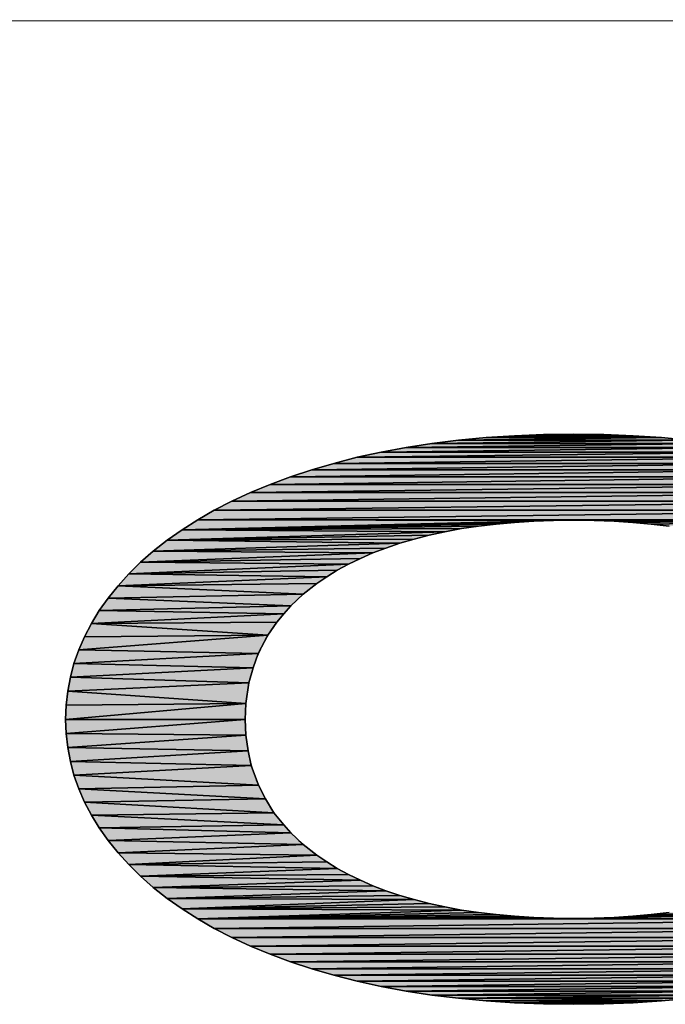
# Model space of a CAD drawing. Header units: millimetres. Extents: x 0 to 841, y 0 to 594.
# Tile 11 of 28: x 441 to 454, y 46 to 66. Entities that reach past the tile are written whole.
import ezdxf

# ---------------------------------------------------------------- set-up
doc = ezdxf.new("R2010")
doc.units = ezdxf.units.MM
doc.header["$LTSCALE"] = 46.255
doc.layers.get('0').update_dxf_attribs({"linetype": 'CONTINUOUS'})
doc.layers.add('MRC-1002-LTE-JP_EU_2DDXF_FORMAT', color=7, linetype='CONTINUOUS')

msp = doc.modelspace()

# ---------------------------------------------------------------- hatches: boundary and pattern name
at = {"layer": 'MRC-1002-LTE-JP_EU_2DDXF_FORMAT', "linetype": 'Continuous'}
for points in [[(450.984, 57.462), (453.431, 57.462), (450.402, 57.427)], [(453.431, 57.462), (454.014, 57.427), (450.402, 57.427)], [(451.587, 57.487), (452.828, 57.487), (450.984, 57.462)], [(452.828, 57.487), (453.431, 57.462), (450.984, 57.462)], [(452.21, 57.497), (452.828, 57.487), (451.587, 57.487)], [(449.286, 57.302), (455.129, 57.302), (448.753, 57.223)], [(455.129, 57.302), (455.663, 57.223), (448.753, 57.223)], [(449.834, 57.372), (454.581, 57.372), (449.286, 57.302)], [(454.581, 57.372), (455.129, 57.302), (449.286, 57.302)], [(450.402, 57.427), (454.014, 57.427), (449.834, 57.372)], [(454.014, 57.427), (454.581, 57.372), (449.834, 57.372)], [(448.239, 57.128), (456.176, 57.128), (447.746, 57.019)], [(456.176, 57.128), (456.669, 57.019), (447.746, 57.019)], [(448.753, 57.223), (455.663, 57.223), (448.239, 57.128)], [(455.663, 57.223), (456.176, 57.128), (448.239, 57.128)], [(447.268, 56.894), (457.147, 56.894), (446.81, 56.764)], [(457.147, 56.894), (457.605, 56.764), (446.81, 56.764)], [(447.746, 57.019), (456.669, 57.019), (447.268, 56.894)], [(456.669, 57.019), (457.147, 56.894), (447.268, 56.894)], [(446.371, 56.62), (446.81, 56.764), (457.605, 56.764)], [(457.605, 56.764), (458.044, 56.62), (446.371, 56.62)], [(445.549, 56.296), (445.953, 56.461), (458.462, 56.461)], [(458.462, 56.461), (458.866, 56.296), (445.549, 56.296)], [(445.953, 56.461), (446.371, 56.62), (458.044, 56.62)], [(458.044, 56.62), (458.462, 56.461), (445.953, 56.461)], [(445.166, 56.117), (445.549, 56.296), (458.866, 56.296)], [(458.866, 56.296), (459.25, 56.117), (445.166, 56.117)], [(444.802, 55.927), (445.166, 56.117), (459.25, 56.117)], [(459.25, 56.117), (459.608, 55.927), (444.802, 55.927)], [(444.463, 55.733), (444.802, 55.927), (459.608, 55.927)], [(459.608, 55.927), (459.952, 55.733), (444.463, 55.733)], [(444.139, 55.524), (444.463, 55.733), (451.792, 55.718)], [(451.383, 55.703), (444.139, 55.524), (451.792, 55.718)], [(450.989, 55.678), (444.139, 55.524), (451.383, 55.703)], [(450.611, 55.643), (444.139, 55.524), (450.989, 55.678)], [(450.247, 55.599), (444.139, 55.524), (450.611, 55.643)], [(451.792, 55.718), (444.463, 55.733), (452.21, 55.723)], [(452.21, 55.723), (444.463, 55.733), (459.952, 55.733)], [(452.629, 55.718), (452.21, 55.723), (459.952, 55.733)], [(453.037, 55.703), (452.629, 55.718), (459.952, 55.733)], [(453.426, 55.678), (453.037, 55.703), (459.952, 55.733)], [(453.804, 55.643), (453.426, 55.678), (459.952, 55.733)], [(454.173, 55.599), (453.804, 55.643), (459.952, 55.733)], [(443.83, 55.31), (444.139, 55.524), (449.555, 55.484)], [(449.231, 55.414), (443.83, 55.31), (449.555, 55.484)], [(448.922, 55.335), (443.83, 55.31), (449.231, 55.414)], [(449.893, 55.549), (444.139, 55.524), (450.247, 55.599)], [(449.555, 55.484), (444.139, 55.524), (449.893, 55.549)], [(443.546, 55.085), (443.83, 55.31), (448.623, 55.25)], [(448.623, 55.25), (448.339, 55.15), (443.546, 55.085)], [(448.623, 55.25), (443.83, 55.31), (448.922, 55.335)], [(443.282, 54.856), (443.546, 55.085), (448.065, 55.051)], [(448.065, 55.051), (447.811, 54.936), (443.282, 54.856)], [(448.339, 55.15), (448.065, 55.051), (443.546, 55.085)], [(443.043, 54.617), (443.282, 54.856), (447.567, 54.816)], [(447.567, 54.816), (447.333, 54.692), (443.043, 54.617)], [(447.811, 54.936), (447.567, 54.816), (443.282, 54.856)], [(442.819, 54.368), (443.043, 54.617), (447.118, 54.557)], [(447.333, 54.692), (447.118, 54.557), (443.043, 54.617)], [(447.118, 54.557), (446.914, 54.418), (442.819, 54.368)], [(446.914, 54.418), (446.631, 54.201), (442.819, 54.368)], [(442.615, 54.119), (442.819, 54.368), (446.631, 54.201)], [(446.631, 54.201), (446.381, 53.96), (442.615, 54.119)], [(442.43, 53.86), (442.615, 54.119), (446.381, 53.96)], [(442.271, 53.596), (442.43, 53.86), (446.232, 53.79)], [(446.232, 53.79), (446.092, 53.621), (442.271, 53.596)], [(446.381, 53.96), (446.232, 53.79), (442.43, 53.86)], [(442.132, 53.322), (442.271, 53.596), (445.905, 53.351)], [(446.092, 53.621), (445.905, 53.351), (442.271, 53.596)], [(442.012, 53.048), (442.132, 53.322), (445.905, 53.351)], [(445.905, 53.351), (445.709, 52.978), (442.012, 53.048)], [(441.912, 52.769), (442.012, 53.048), (445.709, 52.978)], [(445.709, 52.978), (445.604, 52.679), (441.912, 52.769)], [(441.838, 52.49), (441.912, 52.769), (445.604, 52.679)], [(445.604, 52.679), (445.513, 52.368), (441.838, 52.49)], [(441.783, 52.201), (441.838, 52.49), (445.513, 52.368)], [(445.513, 52.368), (445.454, 51.947), (441.783, 52.201)], [(441.748, 51.912), (441.783, 52.201), (445.454, 51.947)], [(441.738, 51.618), (441.748, 51.912), (445.454, 51.947)], [(445.454, 51.947), (445.44, 51.618), (441.738, 51.618)], [(441.748, 51.329), (441.738, 51.618), (445.44, 51.618)], [(445.44, 51.618), (445.454, 51.293), (441.748, 51.329)], [(441.783, 51.035), (441.748, 51.329), (445.454, 51.293)], [(445.454, 51.293), (445.499, 50.97), (441.783, 51.035)], [(441.838, 50.751), (441.783, 51.035), (445.499, 50.97)], [(445.499, 50.97), (445.564, 50.668), (441.838, 50.751)], [(441.912, 50.467), (441.838, 50.751), (445.564, 50.668)], [(445.564, 50.668), (445.711, 50.258), (441.912, 50.467)], [(442.012, 50.188), (441.912, 50.467), (445.711, 50.258)], [(445.711, 50.258), (445.858, 49.979), (442.012, 50.188)], [(442.132, 49.914), (442.012, 50.188), (445.858, 49.979)], [(445.858, 49.979), (446.028, 49.694), (442.132, 49.914)], [(442.271, 49.645), (442.132, 49.914), (446.028, 49.694)], [(446.028, 49.694), (446.232, 49.446), (442.271, 49.645)], [(442.43, 49.381), (442.271, 49.645), (446.232, 49.446)], [(446.232, 49.446), (446.381, 49.277), (442.43, 49.381)], [(442.615, 49.122), (442.43, 49.381), (446.381, 49.277)], [(446.381, 49.277), (446.631, 49.035), (442.615, 49.122)], [(442.819, 48.868), (442.615, 49.122), (446.631, 49.035)], [(446.631, 49.035), (446.914, 48.818), (442.819, 48.868)], [(443.043, 48.624), (442.819, 48.868), (446.914, 48.818)], [(446.914, 48.818), (447.118, 48.679), (443.043, 48.624)], [(447.118, 48.679), (447.333, 48.544), (443.043, 48.624)], [(443.282, 48.385), (443.043, 48.624), (447.333, 48.544)], [(447.333, 48.544), (447.567, 48.42), (443.282, 48.385)], [(447.567, 48.42), (447.811, 48.3), (443.282, 48.385)], [(443.546, 48.151), (443.282, 48.385), (447.811, 48.3)], [(447.811, 48.3), (448.065, 48.185), (443.546, 48.151)], [(448.065, 48.185), (448.339, 48.086), (443.546, 48.151)], [(443.83, 47.926), (443.546, 48.151), (448.339, 48.086)], [(448.339, 48.086), (448.623, 47.986), (443.83, 47.926)], [(448.623, 47.986), (448.922, 47.902), (443.83, 47.926)], [(444.139, 47.712), (443.83, 47.926), (448.922, 47.902)], [(448.922, 47.902), (449.231, 47.822), (444.139, 47.712)], [(449.231, 47.822), (449.555, 47.752), (444.139, 47.712)], [(449.555, 47.752), (449.893, 47.687), (444.139, 47.712)], [(444.463, 47.508), (444.139, 47.712), (449.893, 47.687)], [(453.037, 47.533), (460.276, 47.712), (452.629, 47.518)], [(460.276, 47.712), (459.952, 47.508), (452.629, 47.518)], [(453.426, 47.558), (460.276, 47.712), (453.037, 47.533)], [(453.804, 47.593), (460.276, 47.712), (453.426, 47.558)], [(454.173, 47.637), (460.276, 47.712), (453.804, 47.593)], [(449.893, 47.687), (450.247, 47.637), (444.463, 47.508)], [(450.247, 47.637), (450.611, 47.593), (444.463, 47.508)], [(450.611, 47.593), (450.989, 47.558), (444.463, 47.508)], [(450.989, 47.558), (451.383, 47.533), (444.463, 47.508)], [(451.383, 47.533), (451.792, 47.518), (444.463, 47.508)], [(451.792, 47.518), (452.21, 47.513), (444.463, 47.508)], [(452.21, 47.513), (459.952, 47.508), (444.463, 47.508)], [(444.802, 47.309), (444.463, 47.508), (459.952, 47.508)], [(459.952, 47.508), (459.608, 47.309), (444.802, 47.309)], [(452.629, 47.518), (459.952, 47.508), (452.21, 47.513)], [(445.166, 47.119), (444.802, 47.309), (459.608, 47.309)], [(459.608, 47.309), (459.25, 47.119), (445.166, 47.119)], [(445.549, 46.945), (445.166, 47.119), (459.25, 47.119)], [(459.25, 47.119), (458.866, 46.945), (445.549, 46.945)], [(445.953, 46.776), (445.549, 46.945), (458.866, 46.945)], [(458.866, 46.945), (458.462, 46.776), (445.953, 46.776)], [(446.371, 46.621), (445.953, 46.776), (458.462, 46.776)], [(458.462, 46.776), (458.044, 46.621), (446.371, 46.621)], [(446.81, 46.477), (446.371, 46.621), (458.044, 46.621)], [(458.044, 46.621), (457.605, 46.477), (446.81, 46.477)], [(447.268, 46.342), (446.81, 46.477), (457.605, 46.477)], [(457.605, 46.477), (457.147, 46.342), (447.268, 46.342)], [(447.746, 46.223), (447.268, 46.342), (457.147, 46.342)], [(456.669, 46.223), (447.746, 46.223), (457.147, 46.342)], [(448.239, 46.113), (447.746, 46.223), (456.669, 46.223)], [(456.176, 46.113), (448.239, 46.113), (456.669, 46.223)], [(448.753, 46.018), (448.239, 46.113), (456.176, 46.113)], [(455.663, 46.018), (448.753, 46.018), (456.176, 46.113)], [(449.286, 45.934), (448.753, 46.018), (455.663, 46.018)], [(455.129, 45.934), (449.286, 45.934), (455.663, 46.018)], [(449.834, 45.869), (449.286, 45.934), (455.129, 45.934)], [(454.581, 45.869), (449.834, 45.869), (455.129, 45.934)], [(450.402, 45.814), (449.834, 45.869), (454.581, 45.869)], [(454.014, 45.814), (450.402, 45.814), (454.581, 45.869)], [(450.984, 45.774), (450.402, 45.814), (454.014, 45.814)], [(453.431, 45.774), (450.984, 45.774), (454.014, 45.814)], [(451.587, 45.754), (450.984, 45.774), (453.431, 45.774)], [(452.828, 45.754), (451.587, 45.754), (453.431, 45.774)], [(452.21, 45.744), (451.587, 45.754), (452.828, 45.754)]]:
    msp.add_hatch(color=7, dxfattribs=at).paths.add_polyline_path(points)

# ---------------------------------------------------------------- linework, layer by layer
at = {"color": 7, "linetype": 'Continuous'}
for p, q in [((450.402, 57.427), (450.984, 57.462)), ((453.431, 57.462), (450.402, 57.427)), ((450.402, 57.427), (453.431, 57.462)), ((450.984, 57.462), (451.587, 57.487)), ((452.828, 57.487), (450.984, 57.462)), ((450.984, 57.462), (452.828, 57.487)), ((450.984, 57.462), (453.431, 57.462)), ((453.431, 57.462), (450.984, 57.462)), ((451.587, 57.487), (452.21, 57.497)), ((451.587, 57.487), (452.828, 57.487)), ((452.828, 57.487), (451.587, 57.487)), ((452.21, 57.497), (452.828, 57.487)), ((452.828, 57.487), (453.431, 57.462)), ((453.431, 57.462), (454.014, 57.427)), ((448.753, 57.223), (449.286, 57.302)), ((455.129, 57.302), (448.753, 57.223)), ((448.753, 57.223), (455.129, 57.302)), ((449.286, 57.302), (449.834, 57.372)), ((454.581, 57.372), (449.286, 57.302)), ((449.286, 57.302), (454.581, 57.372)), ((449.286, 57.302), (455.129, 57.302)), ((455.129, 57.302), (449.286, 57.302)), ((449.834, 57.372), (450.402, 57.427)), ((454.014, 57.427), (449.834, 57.372)), ((449.834, 57.372), (454.014, 57.427)), ((449.834, 57.372), (454.581, 57.372)), ((454.581, 57.372), (449.834, 57.372)), ((450.402, 57.427), (454.014, 57.427)), ((454.014, 57.427), (450.402, 57.427)), ((454.014, 57.427), (454.581, 57.372)), ((447.746, 57.019), (448.239, 57.128)), ((456.176, 57.128), (447.746, 57.019)), ((447.746, 57.019), (456.176, 57.128)), ((448.239, 57.128), (448.753, 57.223)), ((455.663, 57.223), (448.239, 57.128)), ((448.239, 57.128), (455.663, 57.223)), ((448.239, 57.128), (456.176, 57.128)), ((456.176, 57.128), (448.239, 57.128)), ((448.753, 57.223), (455.663, 57.223)), ((455.663, 57.223), (448.753, 57.223)), ((446.81, 56.764), (447.268, 56.894)), ((457.147, 56.894), (446.81, 56.764)), ((446.81, 56.764), (457.147, 56.894)), ((447.268, 56.894), (447.746, 57.019)), ((456.669, 57.019), (447.268, 56.894)), ((447.268, 56.894), (456.669, 57.019)), ((447.268, 56.894), (457.147, 56.894)), ((457.147, 56.894), (447.268, 56.894)), ((447.746, 57.019), (456.669, 57.019)), ((456.669, 57.019), (447.746, 57.019)), ((457.605, 56.764), (446.371, 56.62)), ((446.371, 56.62), (446.81, 56.764)), ((446.371, 56.62), (457.605, 56.764)), ((446.81, 56.764), (457.605, 56.764)), ((457.605, 56.764), (446.81, 56.764)), ((458.462, 56.461), (445.549, 56.296)), ((445.549, 56.296), (445.953, 56.461)), ((445.549, 56.296), (458.462, 56.461)), ((458.044, 56.62), (445.953, 56.461)), ((445.953, 56.461), (446.371, 56.62)), ((445.953, 56.461), (458.044, 56.62)), ((458.462, 56.461), (445.953, 56.461)), ((445.953, 56.461), (458.462, 56.461)), ((446.371, 56.62), (458.044, 56.62)), ((458.044, 56.62), (446.371, 56.62)), ((458.866, 56.296), (445.166, 56.117)), ((445.166, 56.117), (445.549, 56.296)), ((445.166, 56.117), (458.866, 56.296)), ((445.549, 56.296), (458.866, 56.296)), ((458.866, 56.296), (445.549, 56.296)), ((459.25, 56.117), (444.802, 55.927)), ((444.802, 55.927), (445.166, 56.117)), ((444.802, 55.927), (459.25, 56.117)), ((445.166, 56.117), (459.25, 56.117)), ((459.25, 56.117), (445.166, 56.117)), ((459.608, 55.927), (444.463, 55.733)), ((444.463, 55.733), (444.802, 55.927)), ((444.463, 55.733), (459.608, 55.927)), ((459.608, 55.927), (444.802, 55.927)), ((444.802, 55.927), (459.608, 55.927)), ((444.139, 55.524), (444.463, 55.733)), ((444.139, 55.524), (451.792, 55.718)), ((451.792, 55.718), (444.139, 55.524)), ((444.139, 55.524), (451.383, 55.703)), ((451.383, 55.703), (444.139, 55.524)), ((444.139, 55.524), (450.989, 55.678)), ((450.989, 55.678), (444.139, 55.524)), ((444.139, 55.524), (450.611, 55.643)), ((450.611, 55.643), (444.139, 55.524)), ((444.463, 55.733), (451.792, 55.718)), ((459.952, 55.733), (444.463, 55.733)), ((444.463, 55.733), (452.21, 55.723)), ((451.792, 55.718), (444.463, 55.733)), ((444.463, 55.733), (459.952, 55.733)), ((452.21, 55.723), (444.463, 55.733)), ((450.611, 55.643), (450.247, 55.599)), ((450.989, 55.678), (450.611, 55.643)), ((451.383, 55.703), (450.989, 55.678)), ((451.792, 55.718), (451.383, 55.703)), ((452.21, 55.723), (451.792, 55.718)), ((452.21, 55.723), (459.952, 55.733)), ((459.952, 55.733), (452.21, 55.723)), ((452.629, 55.718), (452.21, 55.723)), ((452.629, 55.718), (459.952, 55.733)), ((459.952, 55.733), (452.629, 55.718)), ((453.037, 55.703), (452.629, 55.718)), ((453.037, 55.703), (459.952, 55.733)), ((459.952, 55.733), (453.037, 55.703)), ((453.426, 55.678), (453.037, 55.703)), ((453.426, 55.678), (459.952, 55.733)), ((459.952, 55.733), (453.426, 55.678)), ((453.804, 55.643), (453.426, 55.678)), ((453.804, 55.643), (459.952, 55.733)), ((459.952, 55.733), (453.804, 55.643)), ((454.173, 55.599), (453.804, 55.643)), ((443.83, 55.31), (444.139, 55.524)), ((443.83, 55.31), (449.555, 55.484)), ((449.555, 55.484), (443.83, 55.31)), ((443.83, 55.31), (449.231, 55.414)), ((449.231, 55.414), (443.83, 55.31)), ((444.139, 55.524), (450.247, 55.599)), ((450.247, 55.599), (444.139, 55.524)), ((444.139, 55.524), (449.893, 55.549)), ((449.893, 55.549), (444.139, 55.524)), ((449.555, 55.484), (444.139, 55.524)), ((444.139, 55.524), (449.555, 55.484)), ((449.231, 55.414), (448.922, 55.335)), ((449.555, 55.484), (449.231, 55.414)), ((449.893, 55.549), (449.555, 55.484)), ((450.247, 55.599), (449.893, 55.549)), ((443.546, 55.085), (443.83, 55.31)), ((448.623, 55.25), (443.546, 55.085)), ((443.546, 55.085), (448.623, 55.25)), ((443.83, 55.31), (448.922, 55.335)), ((448.922, 55.335), (443.83, 55.31)), ((448.623, 55.25), (443.83, 55.31)), ((443.83, 55.31), (448.623, 55.25)), ((448.623, 55.25), (448.339, 55.15)), ((448.922, 55.335), (448.623, 55.25)), ((443.282, 54.856), (443.546, 55.085)), ((448.065, 55.051), (443.282, 54.856)), ((443.282, 54.856), (448.065, 55.051)), ((448.339, 55.15), (443.546, 55.085)), ((443.546, 55.085), (448.339, 55.15)), ((443.546, 55.085), (448.065, 55.051)), ((448.065, 55.051), (443.546, 55.085)), ((448.065, 55.051), (447.811, 54.936)), ((448.339, 55.15), (448.065, 55.051)), ((443.043, 54.617), (443.282, 54.856)), ((447.567, 54.816), (443.043, 54.617)), ((443.043, 54.617), (447.567, 54.816)), ((447.811, 54.936), (443.282, 54.856)), ((443.282, 54.856), (447.811, 54.936)), ((443.282, 54.856), (447.567, 54.816)), ((447.567, 54.816), (443.282, 54.856)), ((447.567, 54.816), (447.333, 54.692)), ((447.811, 54.936), (447.567, 54.816)), ((442.819, 54.368), (443.043, 54.617)), ((447.333, 54.692), (443.043, 54.617)), ((443.043, 54.617), (447.333, 54.692)), ((443.043, 54.617), (447.118, 54.557)), ((447.118, 54.557), (443.043, 54.617)), ((447.333, 54.692), (447.118, 54.557)), ((447.118, 54.557), (442.819, 54.368)), ((442.819, 54.368), (447.118, 54.557)), ((446.914, 54.418), (442.819, 54.368)), ((442.819, 54.368), (446.914, 54.418)), ((446.914, 54.418), (446.631, 54.201)), ((447.118, 54.557), (446.914, 54.418)), ((442.615, 54.119), (442.819, 54.368)), ((446.631, 54.201), (442.615, 54.119)), ((442.615, 54.119), (446.631, 54.201)), ((442.819, 54.368), (446.631, 54.201)), ((446.631, 54.201), (442.819, 54.368)), ((446.631, 54.201), (446.381, 53.96)), ((442.43, 53.86), (442.615, 54.119)), ((442.615, 54.119), (446.381, 53.96)), ((446.381, 53.96), (442.615, 54.119)), ((442.271, 53.596), (442.43, 53.86)), ((446.232, 53.79), (442.271, 53.596)), ((442.271, 53.596), (446.232, 53.79)), ((446.381, 53.96), (442.43, 53.86)), ((442.43, 53.86), (446.381, 53.96)), ((442.43, 53.86), (446.232, 53.79)), ((446.232, 53.79), (442.43, 53.86)), ((446.232, 53.79), (446.092, 53.621)), ((446.381, 53.96), (446.232, 53.79)), ((442.132, 53.322), (442.271, 53.596)), ((446.092, 53.621), (442.271, 53.596)), ((442.271, 53.596), (446.092, 53.621)), ((442.271, 53.596), (445.905, 53.351)), ((445.905, 53.351), (442.271, 53.596)), ((446.092, 53.621), (445.905, 53.351)), ((445.905, 53.351), (442.012, 53.048)), ((442.012, 53.048), (445.905, 53.351)), ((442.012, 53.048), (442.132, 53.322)), ((442.132, 53.322), (445.905, 53.351)), ((445.905, 53.351), (442.132, 53.322)), ((445.905, 53.351), (445.709, 52.978)), ((441.912, 52.769), (442.012, 53.048)), ((445.709, 52.978), (441.912, 52.769)), ((441.912, 52.769), (445.709, 52.978)), ((445.709, 52.978), (442.012, 53.048)), ((442.012, 53.048), (445.709, 52.978)), ((445.709, 52.978), (445.604, 52.679)), ((441.838, 52.49), (441.912, 52.769)), ((445.604, 52.679), (441.912, 52.769)), ((441.912, 52.769), (445.604, 52.679)), ((445.604, 52.679), (441.838, 52.49)), ((441.838, 52.49), (445.604, 52.679)), ((445.604, 52.679), (445.513, 52.368)), ((441.783, 52.201), (441.838, 52.49)), ((445.513, 52.368), (441.783, 52.201)), ((441.783, 52.201), (445.513, 52.368)), ((445.513, 52.368), (441.838, 52.49)), ((441.838, 52.49), (445.513, 52.368)), ((445.513, 52.368), (445.454, 51.947)), ((441.748, 51.912), (441.783, 52.201)), ((445.454, 51.947), (441.783, 52.201)), ((441.783, 52.201), (445.454, 51.947)), ((445.454, 51.947), (441.738, 51.618)), ((441.738, 51.618), (445.454, 51.947)), ((441.738, 51.618), (441.748, 51.912)), ((441.748, 51.912), (445.454, 51.947)), ((445.454, 51.947), (441.748, 51.912)), ((445.454, 51.947), (445.44, 51.618)), ((445.44, 51.618), (441.738, 51.618)), ((441.738, 51.618), (445.44, 51.618)), ((441.748, 51.329), (441.738, 51.618)), ((445.44, 51.618), (441.748, 51.329)), ((441.748, 51.329), (445.44, 51.618)), ((445.44, 51.618), (445.454, 51.293)), ((445.454, 51.293), (441.748, 51.329)), ((441.748, 51.329), (445.454, 51.293)), ((441.783, 51.035), (441.748, 51.329)), ((445.454, 51.293), (441.783, 51.035)), ((441.783, 51.035), (445.454, 51.293)), ((445.454, 51.293), (445.499, 50.97)), ((445.499, 50.97), (441.783, 51.035)), ((441.783, 51.035), (445.499, 50.97)), ((441.838, 50.751), (441.783, 51.035)), ((445.499, 50.97), (441.838, 50.751)), ((441.838, 50.751), (445.499, 50.97)), ((445.499, 50.97), (445.564, 50.668)), ((445.564, 50.668), (441.838, 50.751)), ((441.838, 50.751), (445.564, 50.668)), ((441.912, 50.467), (441.838, 50.751)), ((445.564, 50.668), (441.912, 50.467)), ((441.912, 50.467), (445.564, 50.668)), ((445.564, 50.668), (445.711, 50.258)), ((445.711, 50.258), (441.912, 50.467)), ((441.912, 50.467), (445.711, 50.258)), ((442.012, 50.188), (441.912, 50.467)), ((445.711, 50.258), (442.012, 50.188)), ((442.012, 50.188), (445.711, 50.258)), ((445.858, 49.979), (442.012, 50.188)), ((442.012, 50.188), (445.858, 49.979)), ((442.132, 49.914), (442.012, 50.188)), ((445.711, 50.258), (445.858, 49.979)), ((445.858, 49.979), (442.132, 49.914)), ((442.132, 49.914), (445.858, 49.979)), ((445.858, 49.979), (446.028, 49.694)), ((446.028, 49.694), (442.132, 49.914)), ((442.132, 49.914), (446.028, 49.694)), ((442.271, 49.645), (442.132, 49.914)), ((446.028, 49.694), (442.271, 49.645)), ((442.271, 49.645), (446.028, 49.694)), ((442.271, 49.645), (446.232, 49.446)), ((442.43, 49.381), (442.271, 49.645)), ((446.232, 49.446), (442.271, 49.645)), ((446.028, 49.694), (446.232, 49.446)), ((446.232, 49.446), (442.43, 49.381)), ((442.43, 49.381), (446.232, 49.446)), ((442.43, 49.381), (446.381, 49.277)), ((442.615, 49.122), (442.43, 49.381)), ((446.381, 49.277), (442.43, 49.381)), ((446.232, 49.446), (446.381, 49.277)), ((446.381, 49.277), (442.615, 49.122)), ((442.615, 49.122), (446.381, 49.277)), ((442.615, 49.122), (446.631, 49.035)), ((442.819, 48.868), (442.615, 49.122)), ((446.631, 49.035), (442.615, 49.122)), ((446.381, 49.277), (446.631, 49.035)), ((446.631, 49.035), (442.819, 48.868)), ((442.819, 48.868), (446.631, 49.035)), ((446.631, 49.035), (446.914, 48.818)), ((442.819, 48.868), (446.914, 48.818)), ((443.043, 48.624), (442.819, 48.868)), ((446.914, 48.818), (442.819, 48.868)), ((446.914, 48.818), (443.043, 48.624)), ((443.043, 48.624), (446.914, 48.818)), ((446.914, 48.818), (447.118, 48.679)), ((447.118, 48.679), (443.043, 48.624)), ((443.043, 48.624), (447.118, 48.679)), ((443.043, 48.624), (447.333, 48.544)), ((443.282, 48.385), (443.043, 48.624)), ((447.333, 48.544), (443.043, 48.624)), ((447.333, 48.544), (443.282, 48.385)), ((443.282, 48.385), (447.333, 48.544)), ((447.118, 48.679), (447.333, 48.544)), ((447.333, 48.544), (447.567, 48.42)), ((447.567, 48.42), (443.282, 48.385)), ((443.282, 48.385), (447.567, 48.42)), ((443.282, 48.385), (447.811, 48.3)), ((443.546, 48.151), (443.282, 48.385)), ((447.811, 48.3), (443.282, 48.385)), ((447.567, 48.42), (447.811, 48.3)), ((447.811, 48.3), (443.546, 48.151)), ((443.546, 48.151), (447.811, 48.3)), ((448.065, 48.185), (443.546, 48.151)), ((443.546, 48.151), (448.065, 48.185)), ((443.546, 48.151), (448.339, 48.086)), ((443.83, 47.926), (443.546, 48.151)), ((448.339, 48.086), (443.546, 48.151)), ((447.811, 48.3), (448.065, 48.185)), ((448.065, 48.185), (448.339, 48.086)), ((448.339, 48.086), (443.83, 47.926)), ((443.83, 47.926), (448.339, 48.086)), ((448.623, 47.986), (443.83, 47.926)), ((443.83, 47.926), (448.623, 47.986)), ((443.83, 47.926), (448.922, 47.902)), ((444.139, 47.712), (443.83, 47.926)), ((448.922, 47.902), (443.83, 47.926)), ((448.922, 47.902), (444.139, 47.712)), ((444.139, 47.712), (448.922, 47.902)), ((448.339, 48.086), (448.623, 47.986)), ((448.623, 47.986), (448.922, 47.902)), ((448.922, 47.902), (449.231, 47.822)), ((449.231, 47.822), (444.139, 47.712)), ((444.139, 47.712), (449.231, 47.822)), ((449.555, 47.752), (444.139, 47.712)), ((444.139, 47.712), (449.555, 47.752)), ((444.139, 47.712), (449.893, 47.687)), ((444.463, 47.508), (444.139, 47.712)), ((449.893, 47.687), (444.139, 47.712)), ((449.231, 47.822), (449.555, 47.752)), ((449.555, 47.752), (449.893, 47.687)), ((460.276, 47.712), (452.629, 47.518)), ((452.629, 47.518), (460.276, 47.712)), ((460.276, 47.712), (453.037, 47.533)), ((453.037, 47.533), (460.276, 47.712)), ((460.276, 47.712), (453.426, 47.558)), ((453.426, 47.558), (460.276, 47.712)), ((460.276, 47.712), (453.804, 47.593)), ((453.804, 47.593), (460.276, 47.712)), ((449.893, 47.687), (444.463, 47.508)), ((444.463, 47.508), (449.893, 47.687)), ((450.247, 47.637), (444.463, 47.508)), ((444.463, 47.508), (450.247, 47.637)), ((450.611, 47.593), (444.463, 47.508)), ((444.463, 47.508), (450.611, 47.593)), ((450.989, 47.558), (444.463, 47.508)), ((444.463, 47.508), (450.989, 47.558)), ((451.383, 47.533), (444.463, 47.508)), ((444.463, 47.508), (451.383, 47.533)), ((451.792, 47.518), (444.463, 47.508)), ((444.463, 47.508), (451.792, 47.518)), ((452.21, 47.513), (444.463, 47.508)), ((444.463, 47.508), (452.21, 47.513)), ((444.463, 47.508), (459.952, 47.508)), ((444.802, 47.309), (444.463, 47.508)), ((459.952, 47.508), (444.463, 47.508)), ((459.952, 47.508), (444.802, 47.309)), ((444.802, 47.309), (459.952, 47.508)), ((449.893, 47.687), (450.247, 47.637)), ((450.247, 47.637), (450.611, 47.593)), ((450.611, 47.593), (450.989, 47.558)), ((450.989, 47.558), (451.383, 47.533)), ((451.383, 47.533), (451.792, 47.518)), ((451.792, 47.518), (452.21, 47.513)), ((452.21, 47.513), (452.629, 47.518)), ((459.952, 47.508), (452.21, 47.513)), ((452.21, 47.513), (459.952, 47.508)), ((452.629, 47.518), (453.037, 47.533)), ((459.952, 47.508), (452.629, 47.518)), ((452.629, 47.518), (459.952, 47.508)), ((453.037, 47.533), (453.426, 47.558)), ((453.426, 47.558), (453.804, 47.593)), ((453.804, 47.593), (454.173, 47.637)), ((444.802, 47.309), (459.608, 47.309)), ((445.166, 47.119), (444.802, 47.309)), ((459.608, 47.309), (444.802, 47.309)), ((459.608, 47.309), (445.166, 47.119)), ((445.166, 47.119), (459.608, 47.309)), ((459.25, 47.119), (445.166, 47.119)), ((445.166, 47.119), (459.25, 47.119)), ((445.549, 46.945), (445.166, 47.119)), ((459.25, 47.119), (445.549, 46.945)), ((445.549, 46.945), (459.25, 47.119)), ((445.549, 46.945), (458.866, 46.945)), ((445.953, 46.776), (445.549, 46.945)), ((458.866, 46.945), (445.549, 46.945)), ((458.866, 46.945), (445.953, 46.776)), ((445.953, 46.776), (458.866, 46.945)), ((458.462, 46.776), (445.953, 46.776)), ((445.953, 46.776), (458.462, 46.776)), ((446.371, 46.621), (445.953, 46.776)), ((458.462, 46.776), (446.371, 46.621)), ((446.371, 46.621), (458.462, 46.776)), ((446.371, 46.621), (458.044, 46.621)), ((446.81, 46.477), (446.371, 46.621)), ((458.044, 46.621), (446.371, 46.621)), ((458.044, 46.621), (446.81, 46.477)), ((446.81, 46.477), (458.044, 46.621)), ((446.81, 46.477), (457.605, 46.477)), ((447.268, 46.342), (446.81, 46.477)), ((457.605, 46.477), (446.81, 46.477)), ((457.605, 46.477), (447.268, 46.342)), ((447.268, 46.342), (457.605, 46.477)), ((457.147, 46.342), (447.268, 46.342)), ((447.268, 46.342), (457.147, 46.342)), ((447.746, 46.223), (447.268, 46.342)), ((447.746, 46.223), (457.147, 46.342)), ((457.147, 46.342), (447.746, 46.223)), ((456.669, 46.223), (447.746, 46.223)), ((447.746, 46.223), (456.669, 46.223)), ((448.239, 46.113), (447.746, 46.223)), ((448.239, 46.113), (456.669, 46.223)), ((456.669, 46.223), (448.239, 46.113)), ((456.176, 46.113), (448.239, 46.113)), ((448.239, 46.113), (456.176, 46.113)), ((448.753, 46.018), (448.239, 46.113)), ((448.753, 46.018), (456.176, 46.113)), ((456.176, 46.113), (448.753, 46.018)), ((455.663, 46.018), (448.753, 46.018)), ((448.753, 46.018), (455.663, 46.018)), ((449.286, 45.934), (448.753, 46.018)), ((449.286, 45.934), (455.663, 46.018)), ((455.663, 46.018), (449.286, 45.934)), ((455.129, 45.934), (449.286, 45.934)), ((449.286, 45.934), (455.129, 45.934)), ((449.834, 45.869), (449.286, 45.934)), ((449.834, 45.869), (455.129, 45.934)), ((455.129, 45.934), (449.834, 45.869)), ((454.581, 45.869), (449.834, 45.869)), ((449.834, 45.869), (454.581, 45.869)), ((450.402, 45.814), (449.834, 45.869)), ((450.402, 45.814), (454.581, 45.869)), ((454.581, 45.869), (450.402, 45.814)), ((454.581, 45.869), (454.014, 45.814)), ((454.014, 45.814), (450.402, 45.814)), ((450.402, 45.814), (454.014, 45.814)), ((450.984, 45.774), (450.402, 45.814)), ((450.984, 45.774), (454.014, 45.814)), ((454.014, 45.814), (450.984, 45.774)), ((453.431, 45.774), (450.984, 45.774)), ((450.984, 45.774), (453.431, 45.774)), ((451.587, 45.754), (450.984, 45.774)), ((451.587, 45.754), (453.431, 45.774)), ((453.431, 45.774), (451.587, 45.754)), ((452.828, 45.754), (451.587, 45.754)), ((451.587, 45.754), (452.828, 45.754)), ((452.21, 45.744), (451.587, 45.754)), ((452.828, 45.754), (452.21, 45.744)), ((453.431, 45.774), (452.828, 45.754)), ((454.014, 45.814), (453.431, 45.774))]:
    msp.add_line(p, q, dxfattribs=at)
at = {"layer": 'MRC-1002-LTE-JP_EU_2DDXF_FORMAT', "color": 1, "linetype": 'Continuous'}
msp.add_line((831.195, 65.747), (410.798, 66.04), dxfattribs=at)
at = {"layer": 'MRC-1002-LTE-JP_EU_2DDXF_FORMAT', "color": 7, "linetype": 'Continuous'}
for p, q in [((450.984, 57.462), (450.402, 57.427)), ((451.587, 57.487), (450.984, 57.462)), ((452.21, 57.497), (451.587, 57.487)), ((452.828, 57.487), (452.21, 57.497)), ((453.431, 57.462), (452.828, 57.487)), ((454.014, 57.427), (453.431, 57.462)), ((449.286, 57.302), (448.753, 57.223)), ((449.834, 57.372), (449.286, 57.302)), ((450.402, 57.427), (449.834, 57.372)), ((454.581, 57.372), (454.014, 57.427)), ((448.239, 57.128), (447.746, 57.019)), ((448.753, 57.223), (448.239, 57.128)), ((447.268, 56.894), (446.81, 56.764)), ((447.746, 57.019), (447.268, 56.894)), ((446.81, 56.764), (446.371, 56.62)), ((445.953, 56.461), (445.549, 56.296)), ((446.371, 56.62), (445.953, 56.461)), ((445.549, 56.296), (445.166, 56.117)), ((445.166, 56.117), (444.802, 55.927)), ((444.802, 55.927), (444.463, 55.733)), ((444.463, 55.733), (444.139, 55.524)), ((450.247, 55.599), (450.611, 55.643)), ((450.611, 55.643), (450.989, 55.678)), ((450.989, 55.678), (451.383, 55.703)), ((451.383, 55.703), (451.792, 55.718)), ((451.792, 55.718), (452.21, 55.723)), ((452.21, 55.723), (452.629, 55.718)), ((452.629, 55.718), (453.037, 55.703)), ((453.037, 55.703), (453.426, 55.678)), ((453.426, 55.678), (453.804, 55.643)), ((453.804, 55.643), (454.173, 55.599)), ((444.139, 55.524), (443.83, 55.31)), ((448.922, 55.335), (449.231, 55.414)), ((449.231, 55.414), (449.555, 55.484)), ((449.555, 55.484), (449.893, 55.549)), ((449.893, 55.549), (450.247, 55.599)), ((443.83, 55.31), (443.546, 55.085)), ((448.339, 55.15), (448.623, 55.25)), ((448.623, 55.25), (448.922, 55.335)), ((443.546, 55.085), (443.282, 54.856)), ((447.811, 54.936), (448.065, 55.051)), ((448.065, 55.051), (448.339, 55.15)), ((443.282, 54.856), (443.043, 54.617)), ((447.333, 54.692), (447.567, 54.816)), ((447.567, 54.816), (447.811, 54.936)), ((443.043, 54.617), (442.819, 54.368)), ((447.118, 54.557), (447.333, 54.692)), ((446.631, 54.201), (446.914, 54.418)), ((446.914, 54.418), (447.118, 54.557)), ((442.819, 54.368), (442.615, 54.119)), ((446.381, 53.96), (446.631, 54.201)), ((446.546, 54.119), (446.725, 54.273)), ((442.615, 54.119), (442.43, 53.86)), ((442.43, 53.86), (442.271, 53.596)), ((446.092, 53.621), (446.232, 53.79)), ((446.232, 53.79), (446.381, 53.96)), ((442.271, 53.596), (442.132, 53.322)), ((445.905, 53.351), (446.092, 53.621)), ((445.858, 53.262), (445.968, 53.441)), ((442.132, 53.322), (442.012, 53.048)), ((445.709, 52.978), (445.905, 53.351)), ((442.012, 53.048), (441.912, 52.769)), ((445.604, 52.679), (445.709, 52.978)), ((445.674, 52.878), (445.758, 53.073)), ((441.912, 52.769), (441.838, 52.49)), ((445.513, 52.368), (445.604, 52.679)), ((441.838, 52.49), (441.783, 52.201)), ((445.454, 51.947), (445.513, 52.368)), ((445.499, 52.271), (445.544, 52.475)), ((441.783, 52.201), (441.748, 51.912)), ((445.45, 51.842), (445.469, 52.056)), ((441.748, 51.912), (441.738, 51.618)), ((445.44, 51.618), (445.454, 51.947)), ((441.738, 51.618), (441.748, 51.329)), ((445.454, 51.293), (445.44, 51.618)), ((445.469, 51.185), (445.45, 51.399)), ((441.748, 51.329), (441.783, 51.035)), ((445.499, 50.97), (445.454, 51.293)), ((441.783, 51.035), (441.838, 50.751)), ((445.564, 50.668), (445.499, 50.97)), ((441.838, 50.751), (441.912, 50.467)), ((445.604, 50.557), (445.544, 50.761)), ((445.711, 50.258), (445.564, 50.668)), ((441.912, 50.467), (442.012, 50.188)), ((445.758, 50.168), (445.674, 50.363)), ((442.012, 50.188), (442.132, 49.914)), ((445.858, 49.979), (445.711, 50.258)), ((446.028, 49.694), (445.858, 49.979)), ((442.132, 49.914), (442.271, 49.645)), ((446.092, 49.615), (445.968, 49.795)), ((442.271, 49.645), (442.43, 49.381)), ((446.232, 49.446), (446.028, 49.694)), ((442.43, 49.381), (442.615, 49.122)), ((446.381, 49.277), (446.232, 49.446)), ((442.615, 49.122), (442.819, 48.868)), ((446.631, 49.035), (446.381, 49.277)), ((446.725, 48.963), (446.546, 49.117)), ((446.914, 48.818), (446.631, 49.035)), ((442.819, 48.868), (443.043, 48.624)), ((447.118, 48.679), (446.914, 48.818)), ((443.043, 48.624), (443.282, 48.385)), ((447.333, 48.544), (447.118, 48.679)), ((447.567, 48.42), (447.333, 48.544)), ((443.282, 48.385), (443.546, 48.151)), ((447.811, 48.3), (447.567, 48.42)), ((443.546, 48.151), (443.83, 47.926)), ((448.065, 48.185), (447.811, 48.3)), ((448.339, 48.086), (448.065, 48.185)), ((443.83, 47.926), (444.139, 47.712)), ((448.623, 47.986), (448.339, 48.086)), ((448.922, 47.902), (448.623, 47.986)), ((449.231, 47.822), (448.922, 47.902)), ((444.139, 47.712), (444.463, 47.508)), ((449.555, 47.752), (449.231, 47.822)), ((449.893, 47.687), (449.555, 47.752)), ((444.463, 47.508), (444.802, 47.309)), ((450.247, 47.637), (449.893, 47.687)), ((450.611, 47.593), (450.247, 47.637)), ((450.989, 47.558), (450.611, 47.593)), ((451.383, 47.533), (450.989, 47.558)), ((451.792, 47.518), (451.383, 47.533)), ((452.21, 47.513), (451.792, 47.518)), ((452.629, 47.518), (452.21, 47.513)), ((453.037, 47.533), (452.629, 47.518)), ((453.426, 47.558), (453.037, 47.533)), ((453.804, 47.593), (453.426, 47.558)), ((454.173, 47.637), (453.804, 47.593)), ((444.802, 47.309), (445.166, 47.119)), ((445.166, 47.119), (445.549, 46.945)), ((445.549, 46.945), (445.953, 46.776)), ((445.953, 46.776), (446.371, 46.621)), ((446.371, 46.621), (446.81, 46.477)), ((446.81, 46.477), (447.268, 46.342)), ((447.268, 46.342), (447.746, 46.223)), ((447.746, 46.223), (448.239, 46.113)), ((448.239, 46.113), (448.753, 46.018)), ((448.753, 46.018), (449.286, 45.934)), ((449.286, 45.934), (449.834, 45.869)), ((449.834, 45.869), (450.402, 45.814)), ((454.014, 45.814), (454.581, 45.869)), ((450.402, 45.814), (450.984, 45.774)), ((450.984, 45.774), (451.587, 45.754)), ((451.587, 45.754), (452.21, 45.744)), ((452.21, 45.744), (452.828, 45.754)), ((452.828, 45.754), (453.431, 45.774)), ((453.431, 45.774), (454.014, 45.814))]:
    msp.add_line(p, q, dxfattribs=at)

doc.saveas('drawing.dxf')
